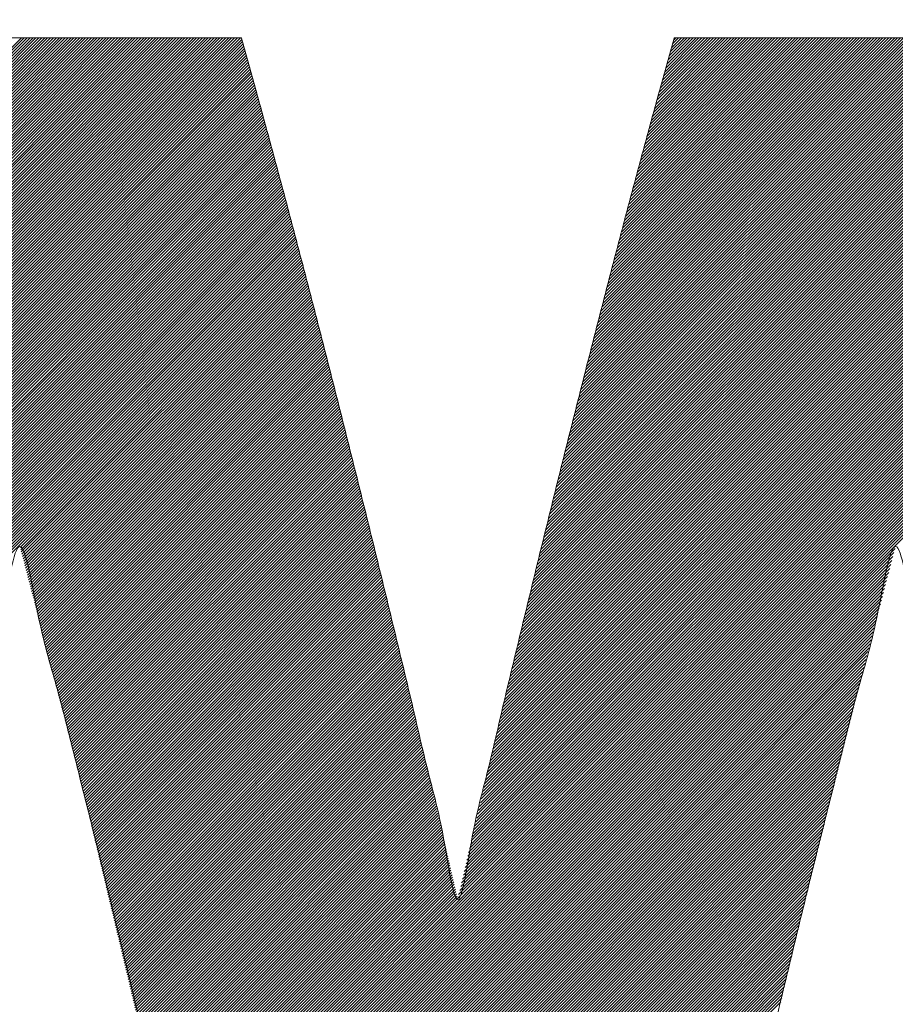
# Model space of a CAD drawing. Header units: millimetres. Extents: x 0 to 1300, y 0 to 891.
# Tile 60 of 146: x 177.82 to 180.49, y 599.45 to 602.45. Entities that reach past the tile are written whole.
import ezdxf

# ---------------------------------------------------------------- set-up
doc = ezdxf.new("R2010")
doc.units = ezdxf.units.MM
doc.header["$LTSCALE"] = 0.545669
doc.layers.add('NoLayerName_001', color=7, linetype='Continuous')
doc.layers.add('NoLayerName_002', color=7, linetype='Continuous')

# ---------------------------------------------------------------- blocks, each defined once
blk = doc.blocks.new('JZB_0014')
at = {"layer": 'NoLayerName_002', "color": 7, "linetype": 'Continuous', "lineweight": 25}
for p, q in [((7.0012, 4.8354), (5.0747, 2.9089)), ((6.9971, 4.8402), (5.0783, 2.9214)), ((6.9882, 4.8402), (5.0819, 2.9339)), ((6.9793, 4.8402), (5.0855, 2.9464)), ((6.9703, 4.8402), (5.0891, 2.9589)), ((6.9614, 4.8402), (5.0926, 2.9714)), ((6.9525, 4.8402), (5.0962, 2.9839)), ((6.9436, 4.8402), (5.0998, 2.9964)), ((6.9347, 4.8402), (5.1034, 3.0089)), ((6.9258, 4.8402), (5.107, 3.0214)), ((6.9169, 4.8402), (5.1106, 3.0339)), ((6.908, 4.8402), (5.1142, 3.0464)), ((6.8991, 4.8402), (5.1178, 3.0589)), ((6.8902, 4.8402), (5.1213, 3.0714)), ((6.8813, 4.8402), (5.1249, 3.0839)), ((6.8724, 4.8402), (5.1285, 3.0964)), ((6.8634, 4.8402), (5.1321, 3.1089)), ((6.8545, 4.8402), (5.1357, 3.1214)), ((6.8456, 4.8402), (5.1393, 3.1339)), ((6.8367, 4.8402), (5.143, 3.1465)), ((6.8278, 4.8402), (5.1469, 3.1593)), ((6.8189, 4.8402), (5.1507, 3.1721)), ((6.81, 4.8402), (5.1546, 3.1848)), ((6.8011, 4.8402), (5.1585, 3.1976)), ((6.7922, 4.8402), (5.1623, 3.2103)), ((6.7833, 4.8402), (5.1662, 3.2231)), ((6.7744, 4.8402), (5.17, 3.2359)), ((6.7655, 4.8402), (5.1739, 3.2486)), ((6.7565, 4.8402), (5.1777, 3.2614)), ((6.7476, 4.8402), (5.1816, 3.2742)), ((6.7387, 4.8402), (5.1854, 3.2869)), ((6.7298, 4.8402), (5.1893, 3.2997)), ((6.7209, 4.8402), (5.1931, 3.3124)), ((6.712, 4.8402), (5.197, 3.3252)), ((6.7031, 4.8402), (5.2009, 3.338)), ((6.6942, 4.8402), (5.2047, 3.3507)), ((6.6853, 4.8402), (5.2086, 3.3635)), ((6.6764, 4.8402), (5.2124, 3.3763)), ((6.6675, 4.8402), (5.2163, 3.389)), ((6.6586, 4.8402), (5.2201, 3.4018)), ((6.6496, 4.8402), (5.224, 3.4145)), ((6.6407, 4.8402), (5.2278, 3.4273)), ((6.6318, 4.8402), (5.2317, 3.4401)), ((6.6229, 4.8402), (5.2355, 3.4528)), ((6.614, 4.8402), (5.2394, 3.4656)), ((6.6051, 4.8402), (5.2432, 3.4784)), ((6.5962, 4.8402), (5.2471, 3.4911)), ((6.5873, 4.8402), (5.251, 3.5039)), ((6.5784, 4.8402), (5.2548, 3.5166)), ((6.5695, 4.8402), (5.2587, 3.5294)), ((6.5606, 4.8402), (5.2625, 3.5422)), ((6.5517, 4.8402), (5.2664, 3.5549)), ((6.5427, 4.8402), (5.2702, 3.5677)), ((6.5338, 4.8402), (5.2741, 3.5805)), ((6.5249, 4.8402), (5.2779, 3.5932)), ((6.516, 4.8402), (5.2818, 3.606)), ((6.5071, 4.8402), (5.2856, 3.6187)), ((6.4982, 4.8402), (5.2895, 3.6315)), ((6.4893, 4.8402), (5.2934, 3.6443)), ((6.4804, 4.8402), (5.2975, 3.6573)), ((6.4715, 4.8402), (5.3015, 3.6703)), ((6.4626, 4.8402), (5.3056, 3.6832)), ((6.4537, 4.8402), (5.3096, 3.6962)), ((6.4448, 4.8402), (5.3137, 3.7092)), ((6.4358, 4.8402), (5.3177, 3.7221)), ((6.4269, 4.8402), (5.3218, 3.7351)), ((6.418, 4.8402), (5.3259, 3.748)), ((6.4091, 4.8402), (5.3299, 3.761)), ((6.4002, 4.8402), (5.334, 3.774)), ((6.3913, 4.8402), (5.338, 3.7869)), ((6.3824, 4.8402), (5.3421, 3.7999)), ((6.3735, 4.8402), (5.3461, 3.8129)), ((6.3646, 4.8402), (5.3502, 3.8258)), ((6.3557, 4.8402), (5.3542, 3.8388)), ((6.3468, 4.8402), (5.3583, 3.8517)), ((6.3379, 4.8402), (5.3623, 3.8647)), ((6.3289, 4.8402), (5.3664, 3.8777)), ((9.6407, 4.838), (7.8593, 3.0567)), ((9.634, 4.8402), (7.8622, 3.0684)), ((9.6251, 4.8402), (7.8651, 3.0802)), ((9.6162, 4.8402), (7.868, 3.092)), ((9.6072, 4.8402), (7.8709, 3.1038)), ((9.5983, 4.8402), (7.8738, 3.1156)), ((9.5894, 4.8402), (7.8767, 3.1274)), ((9.5805, 4.8402), (7.8795, 3.1392)), ((9.5716, 4.8402), (7.8824, 3.151)), ((9.5627, 4.8402), (7.8853, 3.1628)), ((9.5538, 4.8402), (7.8882, 3.1746)), ((9.5449, 4.8402), (7.8911, 3.1864)), ((9.536, 4.8402), (7.894, 3.1982)), ((9.5271, 4.8402), (7.8969, 3.21)), ((9.5182, 4.8402), (7.8998, 3.2218)), ((9.5093, 4.8402), (7.9027, 3.2336)), ((9.5003, 4.8402), (7.9056, 3.2454)), ((9.4914, 4.8402), (7.9084, 3.2572)), ((9.4825, 4.8402), (7.9113, 3.269)), ((9.4736, 4.8402), (7.9142, 3.2808)), ((9.4647, 4.8402), (7.9171, 3.2926)), ((9.4558, 4.8402), (7.92, 3.3044)), ((9.4469, 4.8402), (7.9229, 3.3162)), ((9.438, 4.8402), (7.9258, 3.328)), ((9.4291, 4.8402), (7.9287, 3.3398)), ((9.4202, 4.8402), (7.9316, 3.3516)), ((9.4113, 4.8402), (7.9345, 3.3634)), ((9.4024, 4.8402), (7.9373, 3.3752)), ((9.3934, 4.8402), (7.9402, 3.387)), ((9.3845, 4.8402), (7.9431, 3.3988)), ((9.3756, 4.8402), (7.946, 3.4106)), ((9.3667, 4.8402), (7.9489, 3.4224)), ((9.3578, 4.8402), (7.9518, 3.4342)), ((9.3489, 4.8402), (7.9547, 3.446)), ((9.34, 4.8402), (7.9576, 3.4578)), ((9.3311, 4.8402), (7.9605, 3.4696)), ((9.3222, 4.8402), (7.9634, 3.4814)), ((9.3133, 4.8402), (7.9662, 3.4932)), ((9.3044, 4.8402), (7.9691, 3.505)), ((9.2955, 4.8402), (7.972, 3.5168)), ((9.2865, 4.8402), (7.9749, 3.5286)), ((9.2776, 4.8402), (7.9779, 3.5405)), ((9.2687, 4.8402), (7.9809, 3.5524)), ((9.2598, 4.8402), (7.984, 3.5644)), ((9.2509, 4.8402), (7.987, 3.5763)), ((9.242, 4.8402), (7.99, 3.5883)), ((9.2331, 4.8402), (7.9931, 3.6002)), ((9.2242, 4.8402), (7.9961, 3.6122)), ((9.2153, 4.8402), (7.9992, 3.6241)), ((9.2064, 4.8402), (8.0022, 3.636)), ((9.1975, 4.8402), (8.0052, 3.648)), ((9.1885, 4.8402), (8.0083, 3.6599)), ((9.1796, 4.8402), (8.0113, 3.6719)), ((9.1707, 4.8402), (8.0144, 3.6838)), ((9.1618, 4.8402), (8.0174, 3.6958)), ((9.1529, 4.8402), (8.0204, 3.7077)), ((9.144, 4.8402), (8.0235, 3.7197)), ((9.1351, 4.8402), (8.0265, 3.7316)), ((9.1262, 4.8402), (8.0296, 3.7436)), ((9.1173, 4.8402), (8.0326, 3.7555)), ((9.1084, 4.8402), (8.0356, 3.7675)), ((9.0995, 4.8402), (8.0387, 3.7794)), ((9.0906, 4.8402), (8.0417, 3.7914)), ((9.0816, 4.8402), (8.0447, 3.8033)), ((9.0727, 4.8402), (8.0478, 3.8153)), ((9.0638, 4.8402), (8.0508, 3.8272)), ((9.0549, 4.8402), (8.0539, 3.8392)), ((9.046, 4.8402), (8.0569, 3.8511)), ((9.0371, 4.8402), (8.0599, 3.863)), ((9.0282, 4.8402), (8.063, 3.875)), ((9.0193, 4.8402), (8.066, 3.8869)), ((9.0104, 4.8402), (8.0691, 3.8989)), ((9.0015, 4.8402), (8.0721, 3.9108)), ((8.9926, 4.8402), (8.0751, 3.9228)), ((8.9837, 4.8402), (8.0782, 3.9347)), ((8.9747, 4.8402), (8.0812, 3.9467)), ((8.9658, 4.8402), (8.0843, 3.9586)), ((8.9569, 4.8402), (8.0873, 3.9706)), ((8.948, 4.8402), (8.0903, 3.9825)), ((8.9391, 4.8402), (8.0934, 3.9945)), ((8.9302, 4.8402), (8.0964, 4.0064)), ((8.9213, 4.8402), (8.0994, 4.0184)), ((8.9124, 4.8402), (8.1025, 4.0303)), ((8.9035, 4.8402), (8.1055, 4.0423)), ((8.8946, 4.8402), (8.1086, 4.0542)), ((8.8857, 4.8402), (8.1116, 4.0662)), ((8.8768, 4.8402), (8.1148, 4.0783)), ((8.8678, 4.8402), (8.118, 4.0904)), ((8.8589, 4.8402), (8.1212, 4.1025)), ((8.85, 4.8402), (8.1245, 4.1146)), ((8.8411, 4.8402), (8.1277, 4.1268)), ((8.8322, 4.8402), (8.1309, 4.1389)), ((8.8233, 4.8402), (8.1341, 4.151)), ((8.8144, 4.8402), (8.1373, 4.1632)), ((8.8055, 4.8402), (8.1406, 4.1753)), ((8.7966, 4.8402), (8.1438, 4.1874)), ((8.7877, 4.8402), (8.147, 4.1995)), ((8.7788, 4.8402), (8.1502, 4.2117)), ((8.7699, 4.8402), (8.1534, 4.2238)), ((8.7609, 4.8402), (8.1567, 4.2359)), ((8.752, 4.8402), (8.1599, 4.2481)), ((8.7431, 4.8402), (8.1631, 4.2602)), ((8.7342, 4.8402), (8.1663, 4.2723)), ((8.7253, 4.8402), (8.1695, 4.2844)), ((8.7164, 4.8402), (8.1728, 4.2966)), ((8.7075, 4.8402), (8.176, 4.3087)), ((8.6986, 4.8402), (8.1792, 4.3208)), ((8.6897, 4.8402), (8.1824, 4.333)), ((8.6808, 4.8402), (8.1856, 4.3451)), ((8.6719, 4.8402), (8.1889, 4.3572)), ((8.663, 4.8402), (8.1921, 4.3693)), ((8.654, 4.8402), (8.1953, 4.3815)), ((8.6451, 4.8402), (8.1985, 4.3936)), ((8.6362, 4.8402), (8.2017, 4.4057)), ((8.6273, 4.8402), (8.205, 4.4178)), ((8.6184, 4.8402), (8.2082, 4.43)), ((8.6095, 4.8402), (8.2114, 4.4421)), ((8.6006, 4.8402), (8.2146, 4.4542)), ((8.5917, 4.8402), (8.2178, 4.4664)), ((8.5828, 4.8402), (8.221, 4.4785)), ((8.5739, 4.8402), (8.2243, 4.4906)), ((8.565, 4.8402), (8.2275, 4.5027)), ((8.5561, 4.8402), (8.2307, 4.5149)), ((8.5471, 4.8402), (8.2339, 4.527)), ((8.5382, 4.8402), (8.2371, 4.5391)), ((8.5293, 4.8402), (8.2404, 4.5513)), ((8.5204, 4.8402), (8.2436, 4.5634)), ((8.5115, 4.8402), (8.247, 4.5757)), ((8.5026, 4.8402), (8.2504, 4.588)), ((8.4937, 4.8402), (8.2538, 4.6003)), ((8.4848, 4.8402), (8.2572, 4.6126)), ((8.4759, 4.8402), (8.2606, 4.6249)), ((8.467, 4.8402), (8.264, 4.6372)), ((8.4581, 4.8402), (8.2673, 4.6495)), ((8.4491, 4.8402), (8.2707, 4.6618)), ((8.4402, 4.8402), (8.2741, 4.6741)), ((8.4313, 4.8402), (8.2775, 4.6864)), ((8.4224, 4.8402), (8.2809, 4.6987)), ((8.4135, 4.8402), (8.2843, 4.711)), ((8.4046, 4.8402), (8.2877, 4.7233)), ((8.3957, 4.8402), (8.2911, 4.7356)), ((8.3868, 4.8402), (8.2945, 4.7479)), ((8.3779, 4.8402), (8.2978, 4.7602)), ((8.369, 4.8402), (8.3012, 4.7725)), ((8.3601, 4.8402), (8.3046, 4.7848)), ((8.3512, 4.8402), (8.3081, 4.7971)), ((8.3422, 4.8402), (8.3115, 4.8095)), ((8.3333, 4.8402), (8.315, 4.8219)), ((8.3244, 4.8402), (8.3185, 4.8343)), ((7.009, 4.8076), (5.0604, 2.859)), ((7.007, 4.8145), (5.0639, 2.8714)), ((7.0051, 4.8215), (5.0675, 2.8839)), ((7.0031, 4.8284), (5.0711, 2.8964)), ((9.6521, 4.8049), (7.8449, 2.9977)), ((9.6498, 4.8115), (7.8478, 3.0095)), ((9.6475, 4.8182), (7.8506, 3.0213)), ((9.6453, 4.8248), (7.8535, 3.0331)), ((9.643, 4.8314), (7.8564, 3.0449)), ((7.0167, 4.7797), (5.046, 2.809)), ((7.0148, 4.7867), (5.0496, 2.8215)), ((7.0129, 4.7936), (5.0532, 2.834)), ((7.0109, 4.8006), (5.0568, 2.8465)), ((9.6612, 4.7783), (7.8335, 2.9507)), ((9.6589, 4.785), (7.8363, 2.9624)), ((9.6566, 4.7916), (7.8391, 2.9741)), ((9.6544, 4.7982), (7.842, 2.9859)), ((7.0265, 4.7449), (5.0281, 2.7465)), ((7.0245, 4.7519), (5.0317, 2.759)), ((7.0226, 4.7588), (5.0352, 2.7715)), ((7.0206, 4.7658), (5.0388, 2.784)), ((7.0187, 4.7727), (5.0424, 2.7965)), ((9.6724, 4.7451), (7.8198, 2.8924)), ((9.6702, 4.7517), (7.8225, 2.904)), ((9.6679, 4.7584), (7.8253, 2.9157)), ((9.6657, 4.765), (7.828, 2.9274)), ((9.6634, 4.7717), (7.8308, 2.939)), ((7.0341, 4.7169), (5.0137, 2.6965)), ((7.0322, 4.7239), (5.0173, 2.709)), ((7.0303, 4.7309), (5.0209, 2.7215)), ((7.0284, 4.7379), (5.0245, 2.734)), ((9.6814, 4.7184), (7.8087, 2.8457)), ((9.6792, 4.7251), (7.8115, 2.8574)), ((9.6769, 4.7317), (7.8142, 2.869)), ((9.6747, 4.7384), (7.817, 2.8807)), ((7.0417, 4.6889), (4.9994, 2.6465)), ((7.0398, 4.6959), (5.003, 2.659)), ((7.0379, 4.7029), (5.0065, 2.6715)), ((7.036, 4.7099), (5.0101, 2.684)), ((9.6927, 4.6852), (7.7949, 2.7874)), ((9.6905, 4.6918), (7.7977, 2.799)), ((9.6882, 4.6985), (7.8005, 2.8107)), ((9.686, 4.7051), (7.8032, 2.8224)), ((9.6837, 4.7118), (7.806, 2.834)), ((7.0493, 4.6608), (4.985, 2.5965)), ((7.0474, 4.6678), (4.9886, 2.609)), ((7.0455, 4.6748), (4.9922, 2.6215)), ((7.0436, 4.6818), (4.9958, 2.634)), ((9.7017, 4.6585), (7.7839, 2.7407)), ((9.6994, 4.6652), (7.7867, 2.7524)), ((9.6972, 4.6718), (7.7894, 2.7641)), ((9.695, 4.6785), (7.7922, 2.7757)), ((7.0588, 4.6257), (4.9671, 2.5341)), ((7.0569, 4.6327), (4.9707, 2.5466)), ((7.055, 4.6398), (4.9743, 2.5591)), ((7.0531, 4.6468), (4.9778, 2.5715)), ((7.0512, 4.6538), (4.9814, 2.584)), ((9.7128, 4.625), (7.7701, 2.6824)), ((9.7106, 4.6317), (7.7729, 2.6941)), ((9.7083, 4.6384), (7.7756, 2.7057)), ((9.7061, 4.6451), (7.7784, 2.7174)), ((9.7039, 4.6518), (7.7812, 2.7291)), ((7.0663, 4.5977), (4.9527, 2.4841)), ((7.0644, 4.6047), (4.9563, 2.4966)), ((7.0626, 4.6117), (4.9599, 2.5091)), ((7.0607, 4.6187), (4.9635, 2.5216)), ((9.7217, 4.5983), (7.7591, 2.6357)), ((9.7195, 4.605), (7.7619, 2.6474)), ((9.7172, 4.6117), (7.7646, 2.6591)), ((9.715, 4.6184), (7.7674, 2.6707)), ((7.0739, 4.5696), (4.9384, 2.4341)), ((7.072, 4.5766), (4.942, 2.4466)), ((7.0701, 4.5837), (4.9456, 2.4591)), ((7.0682, 4.5907), (4.9491, 2.4716)), ((9.7328, 4.5649), (7.7453, 2.5774)), ((9.7306, 4.5716), (7.7481, 2.5891)), ((9.7283, 4.5783), (7.7508, 2.6007)), ((9.7261, 4.5849), (7.7536, 2.6124)), ((9.7239, 4.5916), (7.7563, 2.6241)), ((7.0834, 4.5346), (4.9204, 2.3716)), ((7.0815, 4.5416), (4.924, 2.3841)), ((7.0796, 4.5486), (4.9276, 2.3966)), ((7.0777, 4.5556), (4.9312, 2.4091)), ((7.0758, 4.5626), (4.9348, 2.4216)), ((9.7417, 4.5381), (7.7343, 2.5307)), ((9.7395, 4.5448), (7.737, 2.5424)), ((9.7372, 4.5515), (7.7398, 2.5541)), ((9.735, 4.5582), (7.7426, 2.5657)), ((7.091, 4.5065), (4.9061, 2.3216)), ((7.0891, 4.5135), (4.9097, 2.3341)), ((7.0872, 4.5205), (4.9133, 2.3466)), ((7.0853, 4.5276), (4.9169, 2.3591)), ((9.7528, 4.5047), (7.7205, 2.4724)), ((9.7506, 4.5114), (7.7233, 2.4841)), ((9.7484, 4.5181), (7.726, 2.4957)), ((9.7461, 4.5248), (7.7288, 2.5074)), ((9.7439, 4.5315), (7.7315, 2.5191)), ((7.0986, 4.4785), (4.8917, 2.2716)), ((7.0967, 4.4855), (4.8953, 2.2841)), ((7.0948, 4.4925), (4.8989, 2.2966)), ((7.0929, 4.4995), (4.9025, 2.3091)), ((9.7617, 4.478), (7.7095, 2.4258)), ((9.7595, 4.4847), (7.7122, 2.4374)), ((9.7572, 4.4913), (7.715, 2.4491)), ((9.755, 4.498), (7.7177, 2.4607)), ((7.1061, 4.4504), (4.8774, 2.2217)), ((7.1043, 4.4574), (4.881, 2.2342)), ((7.1024, 4.4644), (4.8846, 2.2467)), ((7.1005, 4.4715), (4.8882, 2.2592)), ((9.7727, 4.4444), (7.6959, 2.3676)), ((9.7705, 4.4512), (7.6985, 2.3792)), ((9.7683, 4.4579), (7.7012, 2.3908)), ((9.7661, 4.4646), (7.704, 2.4024)), ((9.7639, 4.4713), (7.7067, 2.4141)), ((7.1156, 4.4153), (4.8595, 2.1592)), ((7.1137, 4.4224), (4.863, 2.1717)), ((7.1118, 4.4294), (4.8666, 2.1842)), ((7.1099, 4.4364), (4.8702, 2.1967)), ((7.108, 4.4434), (4.8738, 2.2092)), ((9.7814, 4.4175), (7.6851, 2.3212)), ((9.7792, 4.4242), (7.6878, 2.3328)), ((9.777, 4.4309), (7.6905, 2.3444)), ((9.7749, 4.4377), (7.6932, 2.356)), ((7.1232, 4.3873), (4.8451, 2.1092)), ((7.1213, 4.3943), (4.8487, 2.1217)), ((7.1194, 4.4013), (4.8523, 2.1342)), ((7.1175, 4.4083), (4.8559, 2.1467)), ((9.79, 4.3905), (7.6744, 2.2749)), ((9.7879, 4.3973), (7.6771, 2.2865)), ((9.7857, 4.404), (7.6798, 2.2981)), ((9.7835, 4.4107), (7.6825, 2.3097)), ((7.1308, 4.3592), (4.8315, 2.06)), ((7.1289, 4.3663), (4.8349, 2.0722)), ((7.127, 4.3733), (4.8382, 2.0845)), ((7.1251, 4.3803), (4.8415, 2.0967)), ((9.8009, 4.3568), (7.6594, 2.2153)), ((9.7987, 4.3636), (7.6627, 2.2276)), ((9.7966, 4.3703), (7.6661, 2.2398)), ((9.7944, 4.377), (7.6691, 2.2517)), ((9.7922, 4.3838), (7.6717, 2.2633)), ((7.1403, 4.3242), (4.8149, 1.9988)), ((7.1384, 4.3312), (4.8182, 2.011)), ((7.1365, 4.3382), (4.8215, 2.0233)), ((7.1346, 4.3452), (4.8249, 2.0355)), ((7.1327, 4.3522), (4.8282, 2.0477)), ((9.8031, 4.3501), (6.8026, 1.3497)), ((9.8052, 4.3433), (6.8044, 1.3425)), ((9.8074, 4.3366), (6.8061, 1.3353)), ((9.8096, 4.3299), (6.8078, 1.3281)), ((7.1478, 4.2961), (4.8015, 1.9498)), ((7.146, 4.3031), (4.8049, 1.9621)), ((7.1441, 4.3102), (4.8082, 1.9743)), ((7.1422, 4.3172), (4.8115, 1.9865)), ((9.8117, 4.3231), (6.8095, 1.3209)), ((9.8139, 4.3164), (6.8112, 1.3137)), ((9.8161, 4.3097), (6.813, 1.3065)), ((9.8183, 4.3029), (6.8147, 1.2993)), ((9.8204, 4.2962), (6.8164, 1.2921)), ((7.1554, 4.2681), (4.7882, 1.9009)), ((7.1535, 4.2751), (4.7916, 1.9131)), ((7.1516, 4.2821), (4.7949, 1.9253)), ((7.1497, 4.2891), (4.7982, 1.9376)), ((9.8226, 4.2894), (6.8181, 1.2849)), ((9.8248, 4.2827), (6.8198, 1.2778)), ((9.8269, 4.276), (6.8215, 1.2706)), ((9.8291, 4.2692), (6.8233, 1.2634)), ((7.1628, 4.2398), (4.7749, 1.8519)), ((7.161, 4.2469), (4.7782, 1.8642)), ((7.1591, 4.254), (4.7816, 1.8764)), ((7.1573, 4.261), (4.7849, 1.8886)), ((9.8313, 4.2625), (6.825, 1.2562)), ((9.8335, 4.2558), (6.8267, 1.249)), ((9.8356, 4.249), (6.8284, 1.2418)), ((9.8378, 4.2423), (6.8301, 1.2346)), ((9.84, 4.2355), (6.8319, 1.2274)), ((7.1719, 4.2044), (4.7582, 1.7907)), ((7.1701, 4.2115), (4.7616, 1.803)), ((7.1683, 4.2186), (4.7649, 1.8152)), ((7.1665, 4.2257), (4.7682, 1.8274)), ((7.1646, 4.2327), (4.7716, 1.8397)), ((9.8421, 4.2288), (6.8336, 1.2202)), ((9.8443, 4.2221), (6.8353, 1.213)), ((9.8465, 4.2153), (6.8369, 1.2058)), ((9.8486, 4.2086), (6.8385, 1.1985)), ((7.1793, 4.1761), (4.7449, 1.7418)), ((7.1774, 4.1832), (4.7483, 1.754)), ((7.1756, 4.1903), (4.7516, 1.7662)), ((7.1738, 4.1973), (4.7549, 1.7785)), ((9.8508, 4.2018), (6.8401, 1.1911)), ((9.853, 4.1951), (6.8417, 1.1838)), ((9.8552, 4.1884), (6.8433, 1.1765)), ((9.8573, 4.1816), (6.8449, 1.1692)), ((9.8595, 4.1749), (6.8464, 1.1618)), ((7.1847, 4.1549), (4.7349, 1.705)), ((7.1829, 4.1619), (4.7383, 1.7173)), ((7.1811, 4.169), (4.7416, 1.7295)), ((7.1866, 4.1478), (6.3248, 3.286)), ((9.8617, 4.1682), (6.848, 1.1545)), ((9.8638, 4.1614), (6.8496, 1.1472)), ((7.1884, 4.1407), (6.3269, 3.2792)), ((7.1902, 4.1336), (6.3288, 3.2722)), ((7.1921, 4.1265), (6.3306, 3.2651)), ((7.1939, 4.1195), (6.3325, 3.2581)), ((7.1957, 4.1124), (6.3344, 3.2511)), ((7.1976, 4.1053), (6.3363, 3.244)), ((7.1994, 4.0982), (6.3381, 3.237)), ((7.2012, 4.0911), (6.34, 3.2299)), ((7.203, 4.0841), (6.3418, 3.2228)), ((7.2049, 4.077), (6.3436, 3.2157)), ((7.2067, 4.0699), (6.3455, 3.2087)), ((7.2085, 4.0628), (6.3473, 3.2016)), ((7.2104, 4.0557), (6.3491, 3.1945)), ((7.2122, 4.0487), (6.351, 3.1875)), ((7.214, 4.0416), (6.3528, 3.1804)), ((7.2158, 4.0345), (6.3546, 3.1733)), ((7.2177, 4.0274), (6.3565, 3.1662)), ((7.2195, 4.0204), (6.3583, 3.1592)), ((7.2213, 4.0133), (6.3601, 3.1521)), ((7.2232, 4.0062), (6.362, 3.145)), ((7.225, 3.9991), (6.3638, 3.1379)), ((7.2268, 3.992), (6.3656, 3.1309)), ((7.2286, 3.985), (6.3675, 3.1238)), ((7.2305, 3.9779), (6.3693, 3.1167)), ((7.2323, 3.9708), (6.3711, 3.1096)), ((7.2341, 3.9637), (6.373, 3.1026)), ((7.236, 3.9566), (6.3748, 3.0955)), ((7.2378, 3.9496), (6.3766, 3.0884)), ((7.2396, 3.9425), (6.3785, 3.0813)), ((7.2415, 3.9354), (6.3803, 3.0743)), ((7.2433, 3.9283), (6.3821, 3.0672)), ((7.2451, 3.9212), (6.384, 3.0601)), ((7.2469, 3.9142), (6.3858, 3.053)), ((7.2488, 3.9071), (6.3876, 3.046)), ((7.2506, 3.9), (6.3895, 3.0389)), ((7.2524, 3.8929), (6.3913, 3.0318)), ((7.2543, 3.8858), (6.3931, 3.0247)), ((7.2561, 3.8788), (6.395, 3.0177)), ((7.2579, 3.8717), (6.3968, 3.0106)), ((7.2597, 3.8646), (6.3986, 3.0035)), ((7.2616, 3.8575), (6.4005, 2.9964)), ((7.2634, 3.8505), (6.4023, 2.9894)), ((7.2652, 3.8434), (6.4041, 2.9823)), ((7.2671, 3.8363), (6.406, 2.9752)), ((7.2689, 3.8292), (6.4078, 2.9681)), ((7.2707, 3.8221), (6.4096, 2.9611)), ((7.2725, 3.8151), (6.4115, 2.954)), ((7.2744, 3.808), (6.4133, 2.9469)), ((7.2762, 3.8009), (6.4151, 2.9398)), ((7.278, 3.7938), (6.417, 2.9328)), ((7.2799, 3.7867), (6.4188, 2.9257)), ((7.2817, 3.7797), (6.4206, 2.9186)), ((7.2835, 3.7726), (6.4225, 2.9115)), ((7.2854, 3.7655), (6.4243, 2.9045)), ((7.2872, 3.7584), (6.4261, 2.8974)), ((7.289, 3.7513), (6.428, 2.8903)), ((7.2908, 3.7443), (6.4298, 2.8832)), ((7.2926, 3.7371), (6.4316, 2.8762)), ((7.2944, 3.73), (6.4335, 2.8691)), ((7.2962, 3.7229), (6.4353, 2.862)), ((7.2979, 3.7157), (6.4371, 2.8549)), ((7.2997, 3.7086), (6.439, 2.8479)), ((7.3015, 3.7015), (6.4408, 2.8408)), ((7.3033, 3.6943), (6.4426, 2.8337)), ((7.305, 3.6872), (6.4445, 2.8266)), ((7.3068, 3.6801), (6.4463, 2.8196)), ((7.3086, 3.6729), (6.4481, 2.8125)), ((7.3104, 3.6658), (6.45, 2.8054)), ((7.3121, 3.6586), (6.4518, 2.7983)), ((7.3139, 3.6515), (6.4536, 2.7913)), ((7.3157, 3.6444), (6.4555, 2.7842)), ((7.3174, 3.6372), (6.4573, 2.7771)), ((7.3192, 3.6301), (6.4591, 2.77)), ((7.321, 3.623), (6.461, 2.763)), ((7.3228, 3.6158), (6.4628, 2.7559)), ((7.3245, 3.6087), (6.4646, 2.7488)), ((7.3263, 3.6016), (6.4665, 2.7417)), ((7.3281, 3.5944), (6.4683, 2.7347)), ((7.3299, 3.5873), (6.4701, 2.7276)), ((7.3316, 3.5802), (6.472, 2.7205)), ((7.3334, 3.573), (6.4738, 2.7134)), ((7.3352, 3.5659), (6.4757, 2.7064)), ((7.337, 3.5588), (6.4775, 2.6993)), ((7.3387, 3.5516), (6.4793, 2.6922)), ((7.3405, 3.5445), (6.4812, 2.6851)), ((7.3423, 3.5373), (6.483, 2.6781)), ((7.344, 3.5302), (6.4848, 2.671)), ((7.3458, 3.5231), (6.4867, 2.6639)), ((7.3476, 3.5159), (6.4885, 2.6568)), ((7.3494, 3.5088), (6.4903, 2.6498)), ((7.3511, 3.5017), (6.4922, 2.6427)), ((7.3529, 3.4945), (6.494, 2.6356)), ((7.3547, 3.4874), (6.4958, 2.6285)), ((7.3565, 3.4803), (6.4977, 2.6215)), ((7.3582, 3.4731), (6.4995, 2.6144)), ((7.36, 3.466), (6.5013, 2.6073)), ((7.3618, 3.4589), (6.5032, 2.6002)), ((7.3635, 3.4517), (6.505, 2.5932)), ((7.3653, 3.4446), (6.5068, 2.5861)), ((7.3671, 3.4375), (6.5087, 2.579)), ((7.3689, 3.4303), (6.5105, 2.5719)), ((7.3706, 3.4232), (6.5123, 2.5648)), ((7.3724, 3.416), (6.514, 2.5576)), ((7.3742, 3.4089), (6.5157, 2.5504)), ((7.376, 3.4018), (6.5174, 2.5432)), ((7.3777, 3.3946), (6.5191, 2.5361)), ((7.3795, 3.3875), (6.5209, 2.5289)), ((7.3813, 3.3804), (6.5226, 2.5217)), ((7.3831, 3.3732), (6.5243, 2.5145)), ((7.3848, 3.3661), (6.526, 2.5073)), ((7.3866, 3.359), (6.5277, 2.5001)), ((7.3884, 3.3518), (6.5295, 2.4929)), ((7.3901, 3.3447), (6.5312, 2.4857)), ((7.3919, 3.3376), (6.5329, 2.4785)), ((7.3937, 3.3304), (6.5346, 2.4713)), ((7.3955, 3.3233), (6.5363, 2.4642)), ((7.3972, 3.3162), (6.538, 2.457)), ((7.399, 3.309), (6.5398, 2.4498)), ((7.4008, 3.3019), (6.5415, 2.4426)), ((7.4026, 3.2947), (6.5432, 2.4354)), ((7.4043, 3.2876), (6.5449, 2.4282)), ((7.4061, 3.2805), (6.5466, 2.421)), ((7.4079, 3.2733), (6.5484, 2.4138)), ((8.9936, 3.2823), (6.8512, 1.1399)), ((7.4096, 3.2662), (6.5501, 2.4066)), ((7.4114, 3.2591), (6.5518, 2.3994)), ((7.4132, 3.2519), (6.5535, 2.3922)), ((7.415, 3.2448), (6.5552, 2.3851)), ((8.9904, 3.2702), (6.8528, 1.1325)), ((8.9872, 3.258), (6.8544, 1.1252)), ((8.9839, 3.2459), (6.856, 1.1179)), ((7.4167, 3.2377), (6.5569, 2.3779)), ((7.4185, 3.2305), (6.5587, 2.3707)), ((7.4203, 3.2234), (6.5604, 2.3635)), ((7.4221, 3.2163), (6.5621, 2.3563)), ((8.9807, 3.2338), (6.8575, 1.1106)), ((8.9775, 3.2216), (6.8591, 1.1033)), ((7.4238, 3.2091), (6.5638, 2.3491)), ((7.4256, 3.202), (6.5655, 2.3419)), ((7.4274, 3.1949), (6.5673, 2.3347)), ((7.4291, 3.1877), (6.569, 2.3275)), ((8.9743, 3.2095), (6.8607, 1.0959)), ((8.9711, 3.1974), (6.8623, 1.0886)), ((8.9679, 3.1853), (6.8639, 1.0813)), ((7.4309, 3.1805), (6.5707, 2.3203)), ((7.4326, 3.1733), (6.5724, 2.3132)), ((7.4343, 3.1661), (6.5741, 2.306)), ((7.436, 3.159), (6.5758, 2.2988)), ((8.9647, 3.1731), (6.8655, 1.074)), ((8.9614, 3.161), (6.867, 1.0666)), ((7.4377, 3.1518), (6.5776, 2.2916)), ((7.4395, 3.1446), (6.5793, 2.2844)), ((7.4412, 3.1374), (6.581, 2.2772)), ((7.4429, 3.1302), (6.5827, 2.27)), ((7.4446, 3.123), (6.5844, 2.2628)), ((8.9583, 3.149), (6.8686, 1.0593)), ((8.9552, 3.1369), (6.8702, 1.052)), ((8.952, 3.1249), (6.8718, 1.0447)), ((7.4464, 3.1158), (6.5862, 2.2556)), ((7.4481, 3.1087), (6.5879, 2.2484)), ((7.4498, 3.1015), (6.5896, 2.2413)), ((7.4515, 3.0943), (6.5913, 2.2341)), ((8.9489, 3.1128), (6.8734, 1.0373)), ((8.9457, 3.1008), (6.875, 1.03)), ((7.4532, 3.0871), (6.593, 2.2269)), ((7.455, 3.0799), (6.5947, 2.2197)), ((7.4567, 3.0727), (6.5965, 2.2125)), ((7.4584, 3.0655), (6.5982, 2.2053)), ((8.9426, 3.0887), (6.8765, 1.0227)), ((8.9394, 3.0767), (6.8781, 1.0154)), ((8.9363, 3.0646), (6.8797, 1.008)), ((7.4601, 3.0583), (6.5999, 2.1981)), ((7.4619, 3.0512), (6.6016, 2.1909)), ((7.4636, 3.044), (6.6033, 2.1837)), ((7.4653, 3.0368), (6.6051, 2.1765)), ((8.9332, 3.0526), (6.8813, 1.0007)), ((8.93, 3.0405), (6.8829, 0.9934)), ((7.467, 3.0296), (6.6068, 2.1694)), ((7.4687, 3.0224), (6.6085, 2.1622)), ((7.4705, 3.0152), (6.6102, 2.155)), ((7.4722, 3.008), (6.6119, 2.1478)), ((8.9269, 3.0285), (6.8845, 0.9861)), ((8.9237, 3.0164), (6.886, 0.9787)), ((8.9206, 3.0044), (6.8876, 0.9714)), ((7.4739, 3.0009), (6.6136, 2.1406)), ((7.4756, 2.9937), (6.6154, 2.1334)), ((7.4774, 2.9865), (6.6171, 2.1262)), ((7.4791, 2.9793), (6.6188, 2.119)), ((8.9174, 2.9923), (6.8892, 0.9641)), ((8.9143, 2.9803), (6.8908, 0.9568)), ((7.4808, 2.9721), (6.6205, 2.1118)), ((7.4825, 2.9649), (6.6222, 2.1046)), ((7.4842, 2.9577), (6.624, 2.0974)), ((7.486, 2.9506), (6.6257, 2.0903)), ((7.4877, 2.9434), (6.6274, 2.0831)), ((8.9111, 2.9682), (6.8924, 0.9494)), ((8.908, 2.9561), (6.894, 0.9421)), ((8.9049, 2.9441), (6.8955, 0.9348)), ((7.4894, 2.9362), (6.6291, 2.0759)), ((7.4911, 2.929), (6.6308, 2.0687)), ((7.4929, 2.9218), (6.6325, 2.0615)), ((7.4946, 2.9146), (6.6343, 2.0543)), ((8.9017, 2.932), (6.8971, 0.9275)), ((8.8986, 2.92), (6.8987, 0.9201)), ((7.4963, 2.9074), (6.636, 2.0471)), ((7.498, 2.9003), (6.6377, 2.0399)), ((7.4997, 2.8931), (6.6394, 2.0327)), ((7.5015, 2.8859), (6.6411, 2.0255)), ((8.8954, 2.9079), (6.9003, 0.9128)), ((8.8923, 2.8959), (6.9019, 0.9055)), ((8.8891, 2.8838), (6.9035, 0.8982)), ((7.5032, 2.8787), (6.6429, 2.0184)), ((7.5049, 2.8715), (6.6446, 2.0112)), ((7.5066, 2.8643), (6.6463, 2.004)), ((7.5084, 2.8571), (6.648, 1.9968)), ((8.886, 2.8718), (6.905, 0.8908)), ((8.8829, 2.8597), (6.9066, 0.8835)), ((7.5101, 2.8499), (6.6497, 1.9896)), ((7.5118, 2.8428), (6.6514, 1.9824)), ((7.5135, 2.8356), (6.6532, 1.9752)), ((7.5152, 2.8284), (6.6549, 1.968)), ((8.8797, 2.8477), (6.9082, 0.8762)), ((8.8766, 2.8356), (6.9098, 0.8689)), ((8.8735, 2.8236), (6.9114, 0.8615)), ((7.517, 2.8212), (6.6566, 1.9608)), ((7.5187, 2.814), (6.6583, 1.9536)), ((7.5204, 2.8068), (6.66, 1.9465)), ((7.5221, 2.7996), (6.6618, 1.9393)), ((7.5239, 2.7925), (6.6635, 1.9321)), ((8.8705, 2.8117), (6.913, 0.8542)), ((8.8675, 2.7999), (6.9146, 0.8469)), ((7.5256, 2.7853), (6.6652, 1.9249)), ((7.5273, 2.7781), (6.6669, 1.9177)), ((7.529, 2.7709), (6.6686, 1.9105)), ((7.5307, 2.7637), (6.6703, 1.9033)), ((8.8645, 2.788), (6.9161, 0.8396)), ((8.8615, 2.7761), (6.9177, 0.8322)), ((8.8586, 2.7642), (6.9193, 0.8249)), ((7.5325, 2.7565), (6.6721, 1.8961)), ((7.5342, 2.7493), (6.6738, 1.8889)), ((7.5359, 2.7422), (6.6755, 1.8817)), ((7.5376, 2.735), (6.6772, 1.8745)), ((8.8556, 2.7523), (6.9209, 0.8176)), ((8.8526, 2.7404), (6.9225, 0.8103)), ((7.5394, 2.7278), (6.6789, 1.8674)), ((7.5411, 2.7206), (6.6807, 1.8602)), ((7.5428, 2.7134), (6.6824, 1.853)), ((7.5445, 2.7062), (6.6841, 1.8458)), ((8.8496, 2.7285), (6.9241, 0.8029)), ((8.8466, 2.7166), (6.9256, 0.7956)), ((8.8436, 2.7047), (6.9272, 0.7883)), ((7.5462, 2.699), (6.6858, 1.8386)), ((7.548, 2.6919), (6.6875, 1.8314)), ((7.5497, 2.6847), (6.6892, 1.8242)), ((7.5514, 2.6775), (6.691, 1.817)), ((8.8407, 2.6928), (6.9288, 0.781)), ((8.8377, 2.6809), (6.9304, 0.7736)), ((7.5531, 2.6703), (6.6927, 1.8098)), ((7.5549, 2.6631), (6.6944, 1.8026)), ((7.5566, 2.6559), (6.6961, 1.7955)), ((7.5583, 2.6487), (6.6978, 1.7883)), ((8.8347, 2.669), (6.932, 0.7663)), ((8.8317, 2.6571), (6.9336, 0.759)), ((8.8287, 2.6452), (6.9351, 0.7517)), ((7.56, 2.6415), (6.6996, 1.7811)), ((7.5617, 2.6344), (6.7013, 1.7739)), ((7.5635, 2.6272), (6.703, 1.7667)), ((7.5652, 2.62), (6.7047, 1.7595)), ((7.5669, 2.6128), (6.7064, 1.7523)), ((8.8257, 2.6334), (6.9367, 0.7443)), ((8.8227, 2.6215), (6.9383, 0.737)), ((7.5686, 2.6056), (6.7081, 1.7451)), ((7.5703, 2.5983), (6.7099, 1.7379)), ((7.572, 2.5911), (6.7116, 1.7307)), ((7.5736, 2.5839), (6.7133, 1.7236)), ((8.8198, 2.6096), (6.9399, 0.7297)), ((8.8168, 2.5977), (6.9415, 0.7224)), ((8.8138, 2.5858), (6.9431, 0.715)), ((7.5753, 2.5767), (6.715, 1.7164)), ((7.577, 2.5694), (6.7167, 1.7092)), ((7.5787, 2.5622), (6.7185, 1.702)), ((7.5804, 2.555), (6.7202, 1.6948)), ((8.8108, 2.5739), (6.9446, 0.7077)), ((8.8078, 2.562), (6.9462, 0.7004)), ((7.5821, 2.5478), (6.7219, 1.6876)), ((7.5838, 2.5406), (6.7236, 1.6804)), ((7.5854, 2.5333), (6.7253, 1.6732)), ((7.5871, 2.5261), (6.727, 1.666)), ((8.8048, 2.5501), (6.9478, 0.6931)), ((8.8019, 2.5382), (6.9494, 0.6857)), ((8.7989, 2.5263), (6.951, 0.6784)), ((7.5888, 2.5189), (6.7288, 1.6588)), ((7.5905, 2.5117), (6.7305, 1.6517)), ((7.5922, 2.5044), (6.7322, 1.6445)), ((7.5939, 2.4972), (6.7339, 1.6373)), ((8.7959, 2.5144), (6.9526, 0.6711)), ((8.7929, 2.5025), (6.9541, 0.6638)), ((7.5956, 2.49), (6.7356, 1.6301)), ((7.5972, 2.4828), (6.7374, 1.6229)), ((7.5989, 2.4756), (6.7391, 1.6157)), ((7.6006, 2.4683), (6.7408, 1.6085)), ((8.7899, 2.4906), (6.9557, 0.6564)), ((8.7869, 2.4787), (6.9573, 0.6491)), ((8.7839, 2.4668), (6.9589, 0.6418)), ((7.6023, 2.4611), (6.7425, 1.6013)), ((7.604, 2.4539), (6.7442, 1.5941)), ((7.6057, 2.4467), (6.7459, 1.5869)), ((7.6073, 2.4394), (6.7477, 1.5797)), ((7.609, 2.4322), (6.7494, 1.5726)), ((8.781, 2.455), (6.9605, 0.6345)), ((8.778, 2.4431), (6.9621, 0.6271)), ((7.6107, 2.425), (6.7511, 1.5654)), ((7.6124, 2.4178), (6.7528, 1.5582)), ((7.6141, 2.4105), (6.7545, 1.551)), ((7.6158, 2.4033), (6.7563, 1.5438)), ((8.775, 2.4312), (6.9636, 0.6198)), ((8.772, 2.4193), (6.9652, 0.6125)), ((8.769, 2.4074), (6.9668, 0.6052)), ((7.6175, 2.3961), (6.758, 1.5366)), ((7.6191, 2.3889), (6.7597, 1.5294)), ((7.6208, 2.3817), (6.7614, 1.5222)), ((7.6225, 2.3744), (6.7631, 1.515)), ((8.766, 2.3955), (6.9684, 0.5978)), ((8.7631, 2.3836), (6.97, 0.5905)), ((7.6242, 2.3672), (6.7648, 1.5078)), ((7.6259, 2.36), (6.7666, 1.5007)), ((7.6276, 2.3528), (6.7683, 1.4935)), ((7.6293, 2.3455), (6.77, 1.4863)), ((8.7601, 2.3717), (6.9716, 0.5832)), ((8.7571, 2.3598), (6.9732, 0.5759)), ((8.7541, 2.3479), (6.9747, 0.5686)), ((7.6309, 2.3383), (6.7717, 1.4791)), ((7.6326, 2.3311), (6.7734, 1.4719)), ((7.6343, 2.3239), (6.7752, 1.4647)), ((7.636, 2.3166), (6.7769, 1.4575)), ((8.7511, 2.336), (6.9763, 0.5612)), ((8.7481, 2.3241), (6.9779, 0.5539)), ((8.7451, 2.3122), (6.9794, 0.5464)), ((7.6377, 2.3094), (6.7786, 1.4503)), ((7.6393, 2.3022), (6.7803, 1.4431)), ((7.641, 2.2949), (6.782, 1.4359)), ((7.6427, 2.2877), (6.7837, 1.4288)), ((8.7422, 2.3003), (6.9809, 0.539)), ((8.7392, 2.2885), (6.9824, 0.5316)), ((7.6443, 2.2804), (6.7855, 1.4216)), ((7.646, 2.2732), (6.7872, 1.4144)), ((7.6477, 2.266), (6.7889, 1.4072)), ((7.6493, 2.2587), (6.7906, 1.4)), ((8.7362, 2.2766), (6.9839, 0.5242)), ((8.7332, 2.2647), (6.9854, 0.5168)), ((8.7302, 2.2528), (6.9869, 0.5094)), ((7.651, 2.2515), (6.7923, 1.3928)), ((7.6527, 2.2442), (6.7941, 1.3856)), ((7.6543, 2.237), (6.7958, 1.3784)), ((7.656, 2.2298), (6.7975, 1.3712)), ((7.6577, 2.2225), (6.7992, 1.364)), ((8.7272, 2.2409), (6.9884, 0.502)), ((8.7243, 2.229), (6.9898, 0.4946)), ((7.6593, 2.2153), (6.8009, 1.3569)), ((8.7213, 2.2171), (6.9913, 0.4872)), ((8.7183, 2.2052), (6.9928, 0.4798)), ((8.7153, 2.1933), (6.9943, 0.4724)), ((8.7123, 2.1814), (6.9958, 0.4649)), ((8.7093, 2.1695), (6.9973, 0.4575)), ((8.7063, 2.1576), (6.9988, 0.4501)), ((8.7034, 2.1458), (7.0003, 0.4427)), ((8.7006, 2.1341), (7.0018, 0.4353)), ((8.6979, 2.1224), (7.0033, 0.4279)), ((8.6951, 2.1107), (7.0048, 0.4205)), ((8.6923, 2.099), (7.0063, 0.4131)), ((8.6895, 2.0874), (7.0078, 0.4057)), ((8.6868, 2.0757), (7.0093, 0.3983)), ((8.684, 2.064), (7.0108, 0.3909)), ((8.6812, 2.0523), (7.0123, 0.3834)), ((8.6784, 2.0406), (7.0138, 0.376)), ((8.6757, 2.029), (7.0153, 0.3686)), ((8.6729, 2.0173), (7.0168, 0.3612)), ((8.6701, 2.0056), (7.0183, 0.3538)), ((8.6673, 1.9939), (7.0198, 0.3464)), ((8.6646, 1.9822), (7.0213, 0.339)), ((8.6618, 1.9705), (7.0228, 0.3316)), ((8.659, 1.9589), (7.0243, 0.3242)), ((8.6562, 1.9472), (7.0258, 0.3168)), ((8.6535, 1.9355), (7.0273, 0.3093)), ((8.6507, 1.9238), (7.0288, 0.3019)), ((8.6479, 1.9121), (7.0303, 0.2945)), ((8.6451, 1.9004), (7.0318, 0.2871))]:
    blk.add_line(p, q, dxfattribs=at)
at = {"layer": 'NoLayerName_002', "color": 7, "linetype": 'Continuous', "lineweight": 13}
for points in [[(6.9999, 4.8402), (6.7799, 4.8402), (6.3399, 4.8402), (5.8999, 4.8402), (5.6799, 4.8402)], [(9.64, 4.8402), (9.42, 4.8402), (8.9801, 4.8402), (8.5401, 4.8402), (8.3201, 4.8402)]]:
    blk.add_open_spline(points, degree=3, dxfattribs=at)
for points, knots in [([(8.3201, 4.8402), (8.3066, 4.7915), (8.2787, 4.6922), (8.2372, 4.5402), (8.1948, 4.3827), (8.1517, 4.2201), (8.1081, 4.0529), (8.0639, 3.8813), (8.0193, 3.7059), (7.9744, 3.527), (7.9293, 3.3451), (7.8841, 3.1607), (7.8389, 2.9731), (7.7938, 2.7872), (7.7488, 2.5871), (7.7042, 2.4336), (7.66, 2.1016), (7.6159, 2.4336), (7.5712, 2.5871), (7.5262, 2.7872), (7.4811, 2.9731), (7.4359, 3.1607), (7.3906, 3.3451), (7.3455, 3.527), (7.3006, 3.7059), (7.2561, 3.8813), (7.2119, 4.0529), (7.1682, 4.2201), (7.1251, 4.3827), (7.0828, 4.5402), (7.0413, 4.6922), (7.0134, 4.7915), (6.9999, 4.8402)], [0, 0, 0, 0, 0.151742, 0.309431, 0.472648, 0.640974, 0.813989, 0.991276, 1.172413, 1.356982, 1.544562, 1.734733, 1.927075, 2.121168, 2.316592, 2.512926, 2.70975, 2.906574, 3.10291, 3.298336, 3.492432, 3.684777, 3.874952, 4.062535, 4.247107, 4.428246, 4.605533, 4.778548, 4.946871, 5.110083, 5.267765, 5.419497, 5.419497, 5.419497, 5.419497]), ([(5.5999, 0.0401), (5.6124, 0.107), (5.6375, 0.2425), (5.6773, 0.4477), (5.719, 0.6573), (5.7625, 0.8704), (5.8077, 1.0867), (5.8545, 1.3054), (5.9028, 1.526), (5.9523, 1.7479), (6.003, 1.9706), (6.0547, 2.1931), (6.1073, 2.4163), (6.1607, 2.6344), (6.2146, 2.8655), (6.2691, 3.0404), (6.3239, 3.4138), (6.3822, 3.0373), (6.4391, 2.8613), (6.4959, 2.6278), (6.552, 2.4079), (6.6074, 2.183), (6.6618, 1.9591), (6.7151, 1.7354), (6.7671, 1.513), (6.8177, 1.2923), (6.8665, 1.074), (6.9136, 0.8589), (6.9586, 0.6475), (7.0014, 0.4405), (7.042, 0.2386), (7.0673, 0.1056), (7.0799, 0.0401)], [0, 0, 0, 0, 0.204121, 0.41339, 0.627209, 0.844979, 1.0661, 1.289972, 1.515997, 1.743572, 1.972098, 2.200973, 2.429597, 2.657369, 2.883688, 3.107953, 3.329565, 3.554019, 3.781102, 4.01014, 4.240459, 4.471387, 4.70225, 4.932374, 5.161088, 5.387718, 5.611592, 5.83204, 6.04839, 6.259974, 6.466123, 6.666169, 6.666169, 6.666169, 6.666169]), ([(8.24, 0.0401), (8.2526, 0.1056), (8.2779, 0.2386), (8.3185, 0.4405), (8.3613, 0.6475), (8.4063, 0.8589), (8.4533, 1.074), (8.5021, 1.2923), (8.5527, 1.513), (8.6047, 1.7354), (8.658, 1.9591), (8.7124, 2.183), (8.7678, 2.4079), (8.8239, 2.6278), (8.8807, 2.8613), (8.9375, 3.0373), (8.9958, 3.4138), (9.0506, 3.0404), (9.1052, 2.8655), (9.1592, 2.6344), (9.2126, 2.4163), (9.2652, 2.1931), (9.3169, 1.9706), (9.3676, 1.7479), (9.4171, 1.526), (9.4654, 1.3054), (9.5122, 1.0867), (9.5574, 0.8704), (9.6009, 0.6573), (9.6426, 0.4477), (9.6824, 0.2425), (9.7075, 0.107), (9.72, 0.0401)], [0, 0, 0, 0, 0.200039, 0.406182, 0.617762, 0.83411, 1.054556, 1.27843, 1.50506, 1.733773, 1.963897, 2.194759, 2.425685, 2.656002, 2.885035, 3.11211, 3.336554, 3.558181, 3.782458, 4.008785, 4.236563, 4.46519, 4.694068, 4.922594, 5.150169, 5.376193, 5.600065, 5.821186, 6.038956, 6.252775, 6.462046, 6.666171, 6.666171, 6.666171, 6.666171])]:
    blk.add_open_spline(points, degree=3, knots=knots, dxfattribs=at)

msp = doc.modelspace()

# ---------------------------------------------------------------- linework, layer by layer
at = {"layer": 'NoLayerName_001', "color": 7, "linetype": 'Continuous', "lineweight": 25}
for radius, start, end in [(39.5, 318.330134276, 270), (38, 319.685090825, 271.432543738)]:
    msp.add_arc((187.5, 600), radius, start, end, dxfattribs=at)

# ---------------------------------------------------------------- block references
at = {"layer": 'NoLayerName_001'}
msp.add_blockref('JZB_0014', (171.50004578, 597.55944824), dxfattribs=at)

doc.saveas('drawing.dxf')
